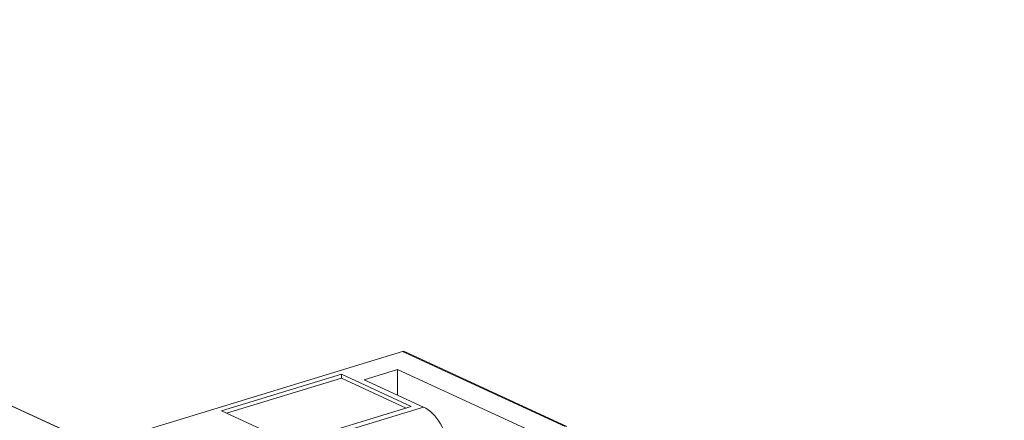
# Model space of a CAD drawing. Header units: inches. Extents: x -30 to 641, y 180 to 601.
# Tile 150 of 234: x 413 to 424, y 222 to 227. Entities that reach past the tile are written whole.
import ezdxf

# ---------------------------------------------------------------- set-up
doc = ezdxf.new("R2010")
doc.units = ezdxf.units.IN
doc.header["$MEASUREMENT"] = 0
doc.layers.add('1', color=7, linetype='Continuous')

# ---------------------------------------------------------------- blocks, each defined once
blk = doc.blocks.new('block 2861')
at = {"layer": '1', "color": 155, "lineweight": 18, "true_color": 0x4c7299}
blk.add_lwpolyline([(419.145, 222.051), (417.257, 222.922)], dxfattribs=at)
blk = doc.blocks.new('block 2909')
at = {"layer": '1', "color": 155, "lineweight": 18, "true_color": 0x4c7299}
blk.add_lwpolyline([(357.192, 247.886), (414.138, 221.617)], dxfattribs=at)
blk = doc.blocks.new('block 3472')
at = {"layer": '1', "color": 155, "lineweight": 13, "true_color": 0x4c7299}
blk.add_lwpolyline([(419.127, 222.051), (417.233, 222.924)], dxfattribs=at)
blk = doc.blocks.new('block 3476')
at = {"layer": '1', "color": 155, "lineweight": 13, "true_color": 0x4c7299}
blk.add_lwpolyline([(415.924, 221.803), (417.476, 222.277)], dxfattribs=at)
blk = doc.blocks.new('block 3495')
at = {"layer": '1', "color": 155, "lineweight": 18, "true_color": 0x4c7299}
blk.add_lwpolyline([(416.521, 222.658), (415.124, 222.232)], dxfattribs=at)
blk = doc.blocks.new('block 3496')
at = {"layer": '1', "color": 155, "lineweight": 18, "true_color": 0x4c7299}
blk.add_lwpolyline([(415.124, 222.232), (415.939, 221.856)], dxfattribs=at)
blk = doc.blocks.new('block 3497')
at = {"layer": '1', "color": 155, "lineweight": 18, "true_color": 0x4c7299}
blk.add_lwpolyline([(415.939, 221.856), (417.335, 222.283)], dxfattribs=at)
blk = doc.blocks.new('block 3498')
at = {"layer": '1', "color": 155, "lineweight": 18, "true_color": 0x4c7299}
blk.add_lwpolyline([(417.335, 222.283), (416.521, 222.658)], dxfattribs=at)
blk = doc.blocks.new('block 3500')
at = {"layer": '1', "color": 155, "lineweight": 18, "true_color": 0x4c7299}
blk.add_lwpolyline([(414.286, 222.024), (417.233, 222.924)], dxfattribs=at)
blk = doc.blocks.new('block 3501')
at = {"layer": '1', "color": 155, "lineweight": 18, "true_color": 0x4c7299}
blk.add_lwpolyline([(417.175, 222.713), (416.787, 222.595)], dxfattribs=at)
blk = doc.blocks.new('block 3503')
at = {"layer": '1', "color": 155, "lineweight": 18, "true_color": 0x4c7299}
blk.add_lwpolyline([(416.787, 222.595), (417.476, 222.277)], dxfattribs=at)
blk = doc.blocks.new('block 3505')
at = {"layer": '1', "color": 155, "lineweight": 18, "true_color": 0x4c7299}
blk.add_lwpolyline([(418.816, 221.956), (417.175, 222.713)], dxfattribs=at)
blk = doc.blocks.new('block 4451')
at = {"layer": '1', "color": 155, "lineweight": 18, "true_color": 0x4c7299}
blk.add_lwpolyline([(417.175, 222.416), (417.175, 222.713)], dxfattribs=at)
blk = doc.blocks.new('block 4454')
at = {"layer": '1', "color": 155, "lineweight": 18, "true_color": 0x4c7299}
blk.add_lwpolyline([(416.521, 222.612), (416.521, 222.658)], dxfattribs=at)
blk = doc.blocks.new('block 4455')
at = {"layer": '1', "color": 155, "lineweight": 18, "true_color": 0x4c7299}
blk.add_lwpolyline([(416.521, 222.612), (415.185, 222.204)], dxfattribs=at)
blk = doc.blocks.new('block 4456')
at = {"layer": '1', "color": 155, "lineweight": 18, "true_color": 0x4c7299}
blk.add_lwpolyline([(417.274, 222.264), (416.521, 222.612)], dxfattribs=at)
blk = doc.blocks.new('block 4771')
at = {"layer": '1', "color": 18, "lineweight": 13, "true_color": 0x4c0000}
blk.add_lwpolyline([(357.192, 247.886), (440.238, 209.577)], dxfattribs=at)
blk = doc.blocks.new('block 4846')
at = {"layer": '1', "color": 18, "lineweight": 13, "true_color": 0x4c0000}
blk.add_lwpolyline([(357.192, 247.886), (440.238, 209.577)], dxfattribs=at)
blk = doc.blocks.new('block 5495')
at = {"layer": '1', "color": 155, "lineweight": 18, "true_color": 0x4c7299}
blk.add_open_spline([(417.257, 222.922), (417.249, 222.926), (417.24, 222.927), (417.233, 222.924)], degree=3, dxfattribs=at)
blk = doc.blocks.new('block 5496')
at = {"layer": '1', "color": 155, "lineweight": 18, "true_color": 0x4c7299}
blk.add_open_spline([(417.785, 221.762), (417.756, 221.992), (417.626, 222.208), (417.476, 222.277)], degree=3, dxfattribs=at)
blk = doc.blocks.new('block 8458')
at = {"layer": '1', "color": 18, "lineweight": 13, "true_color": 0x4c0000}
blk.add_lwpolyline([(359.077, 247.016), (406.298, 225.234), (429.908, 214.342), (435.811, 211.619), (438.762, 210.258), (440.238, 209.577), (439.059, 208.819), (440.254, 208.069), (442.578, 208.118), (445.628, 207.091), (451.531, 204.368)], dxfattribs=at)

msp = doc.modelspace()

# ---------------------------------------------------------------- block references
at = {"layer": '1'}
for name in ['block 8458', 'block 2909', 'block 4771', 'block 4846', 'block 3500', 'block 5495', 'block 3472', 'block 2861', 'block 3495', 'block 3498', 'block 4454', 'block 3501', 'block 3505', 'block 4451', 'block 4455', 'block 4456', 'block 3503', 'block 3496', 'block 3476', 'block 3497', 'block 5496']:
    msp.add_blockref(name, (0, 0), dxfattribs=at)

doc.saveas('drawing.dxf')
